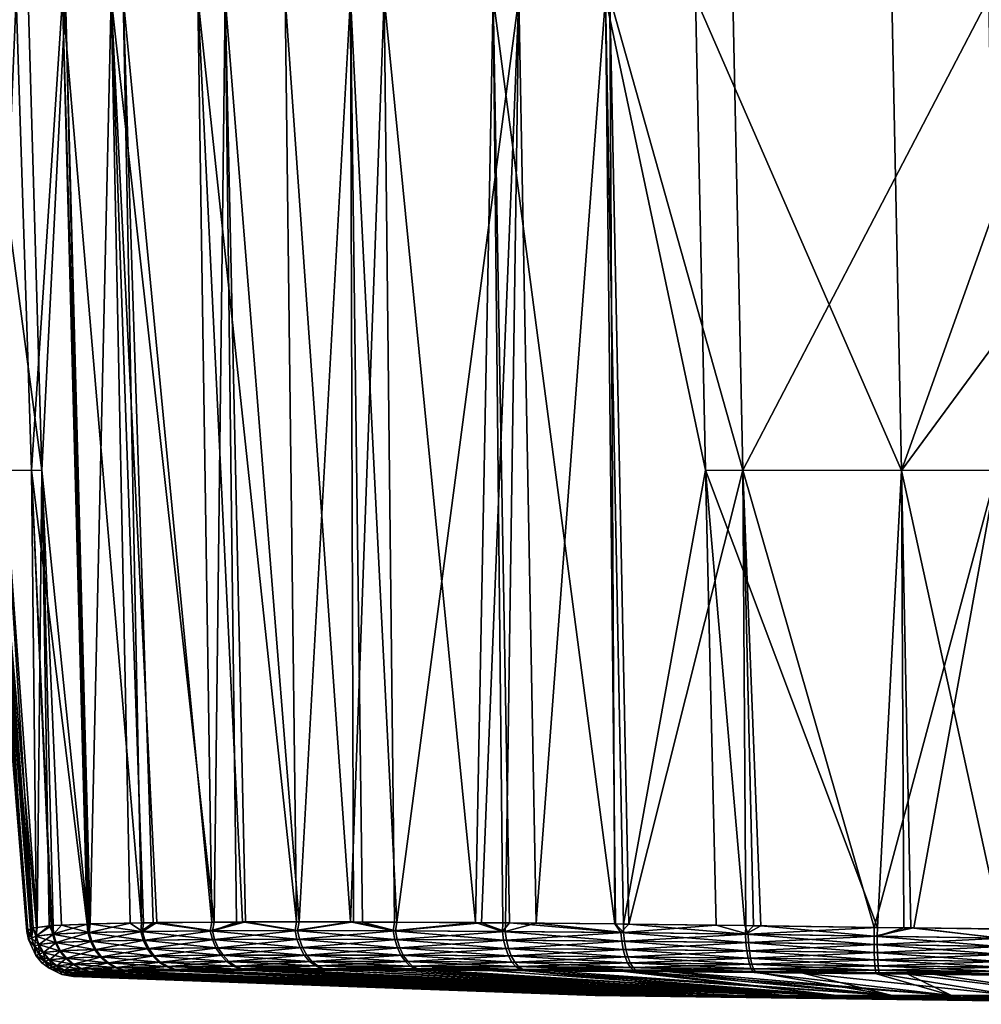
# Model space of a CAD drawing. Extents: x -0.075 to 0.075, y -0.079 to 0.
# Tile 12 of 73: x -0.025 to -0.005, y -0.079 to -0.059. Entities that reach past the tile are written whole.
import ezdxf

# ---------------------------------------------------------------- set-up
doc = ezdxf.new("R2010")
doc.units = 0
doc.layers.add('mesh', color=7, linetype='CONTINUOUS')

msp = doc.modelspace()

# ---------------------------------------------------------------- meshes
at = {"layer": 'mesh'}
mesh = msp.add_polyface(dxfattribs=at)
corners = [(-0.019488, -0.058451, -0.047488), (-0.021231, -0.039572, -0.045462), (-0.021256, -0.058451, -0.045487), (-0.022701, -0.039578, -0.043414), (-0.022765, -0.058452, -0.043286), (-0.024928, -0.058456, -0.038438), (-0.023993, -0.058454, -0.040923), (-0.025149, -0.048896, -0.038633), (-0.024618, -0.068013, -0.038232), (-0.018169, -0.077148, -0.048297), (-0.017487, -0.058451, -0.049256), (-0.025338, -0.068016, -0.033098), (-0.025955, -0.05846, -0.03326), (-0.026479, -0.048899, -0.033427), (-0.023931, -0.058456, -0.014937), (-0.022965, -0.039569, -0.012973), (-0.023007, -0.058454, -0.013128), (-0.020703, -0.058453, -0.009833), (-0.020471, -0.077149, -0.010077), (-0.020929, -0.077152, -0.010721), (-0.017233, -0.077153, -0.007038), (-0.018167, -0.058453, -0.007297), (-0.014763, -0.058455, -0.004931), (-0.017927, -0.077149, -0.007524), (-0.020295, -0.077148, -0.009829), (-0.019208, -0.077148, -0.008746), (-0.018106, -0.077148, -0.007649), (-0.023471, -0.077189, -0.015312), (-0.024412, -0.068013, -0.017019), (-0.023432, -0.077187, -0.015171), (-0.022358, -0.077166, -0.012922), (-0.022623, -0.077171, -0.013477), (-0.024506, -0.077257, -0.020424), (-0.02517, -0.068016, -0.021003), (-0.021733, -0.039566, -0.011142), (-0.025679, -0.05846, -0.020807), (-0.026123, -0.058463, -0.024396), (-0.024684, -0.058457, -0.016819), (-0.024866, -0.048898, -0.016633), (-0.026096, -0.048901, -0.020609), (-0.027196, -0.039593, -0.024145), (-0.019433, -0.039564, -0.047435), (-0.015286, -0.058452, -0.050765), (-0.026274, -0.058464, -0.028), (-0.024717, -0.07734, -0.028), (-0.022397, -0.077167, -0.043018), (-0.023447, -0.077188, -0.040787), (-0.023493, -0.07719, -0.040629), (-0.020351, -0.077148, -0.046106), (-0.019258, -0.077148, -0.047204), (-0.020971, -0.077153, -0.045219), (-0.022161, -0.077162, -0.043518), (-0.017281, -0.077152, -0.048927), (-0.024691, -0.077314, -0.024865), (-0.019427, -0.039564, -0.008557), (-0.024587, -0.077267, -0.021193), (-0.02747, -0.039597, -0.027728)]
mesh.append_faces([[corners[k] for k in face] for face in [(0, 1, 2, 2), (2, 3, 4, 4), (5, 6, 7, 7), (5, 8, 6, 6), (9, 10, 0, 0), (5, 11, 8, 8), (5, 12, 11, 11), (7, 12, 5, 5), (7, 13, 12, 12), (14, 15, 16, 16), (17, 18, 19, 19), (20, 21, 22, 22), (23, 21, 20, 20), (17, 24, 18, 18), (17, 25, 24, 24), (21, 25, 17, 17), (21, 26, 25, 25), (23, 26, 21, 21), (14, 27, 28, 28), (16, 29, 14, 14), (30, 31, 16, 16), (28, 32, 33, 33), (16, 17, 19, 19), (16, 34, 17, 17), (35, 33, 36, 36), (35, 28, 33, 33), (37, 28, 35, 35), (37, 14, 28, 28), (37, 38, 14, 14), (35, 39, 37, 37), (36, 40, 35, 35), (10, 41, 0, 0), (42, 41, 10, 10), (43, 12, 13, 13), (43, 11, 12, 12), (44, 11, 43, 43), (6, 45, 4, 4), (46, 45, 6, 6), (8, 47, 6, 6), (2, 48, 49, 49), (2, 50, 48, 48), (4, 50, 2, 2), (45, 51, 4, 4), (49, 0, 2, 2), (9, 0, 49, 49), (52, 10, 9, 9), (43, 36, 53, 53), (17, 54, 21, 21), (36, 33, 55, 55), (43, 56, 36, 36)]])
mesh = msp.add_polyface(dxfattribs=at)
corners = [(-0.01389, -0.03957, -0.051734), (-0.015286, -0.058452, -0.050765), (-0.012923, -0.058454, -0.051994), (-0.017487, -0.058451, -0.049256), (-0.015642, -0.077161, -0.050089), (-0.010438, -0.058456, -0.052929), (-0.010633, -0.048896, -0.053149), (-0.010232, -0.068013, -0.052618), (-0.012825, -0.077187, -0.051433), (-0.012542, -0.077191, -0.051513), (-0.00526, -0.05846, -0.053955), (-0.00369, -0.05846, -0.054095), (-0.003689, -0.05382, -0.05442), (-0.005098, -0.068016, -0.053338), (-0.003693, -0.06862, -0.053383), (-0.005427, -0.048899, -0.054479), (-0.007027, -0.068016, -0.002833), (-0.007224, -0.05846, -0.002326), (-0.00362, -0.058463, -0.001878), (-0.013011, -0.058456, -0.004046), (-0.014412, -0.077172, -0.005317), (-0.014763, -0.058455, -0.004931), (-0.018167, -0.058453, -0.007297), (-0.016451, -0.039566, -0.005958), (-0.013416, -0.039572, -0.003996), (-0.011193, -0.058457, -0.00332), (-0.010992, -0.068013, -0.003591), (-0.007422, -0.048901, -0.001911), (-0.011379, -0.048898, -0.003139), (-0.003675, -0.05382, -0.058366), (-0.003675, -0.06862, -0.058366), (-0.003229, -0.05382, -0.058861), (-0.003229, -0.06862, -0.058861), (0, -0.06862, -0.059035), (0, -0.05382, -0.059035), (-0.003119, -0.052984, -0.058861), (-0.003347, -0.06862, -0.058834), (-0.003347, -0.05382, -0.058834), (-0.003616, -0.05382, -0.058599), (-0.00366, -0.06862, -0.058486), (-0.003616, -0.06862, -0.058599), (-0.00366, -0.05382, -0.058486), (-0.003233, -0.052954, -0.058834), (-0.003119, -0.069456, -0.058861), (-0.003589, -0.069488, -0.053321), (0, -0.058465, -0.001726), (-0.005001, -0.077286, -0.003379), (0, -0.07734, -0.003283), (-0.012651, -0.077189, -0.004515), (-0.01281, -0.077187, -0.004561), (-0.003455, -0.06862, -0.058778), (-0.003455, -0.05382, -0.058778), (-0.003338, -0.052926, -0.058778), (-0.003493, -0.052884, -0.058599), (-0.00356, -0.069498, -0.058366)]
mesh.append_faces([[corners[k] for k in face] for face in [(0, 1, 2, 2), (3, 4, 1, 1), (2, 5, 6, 6), (7, 5, 2, 2), (8, 2, 1, 1), (9, 7, 2, 2), (10, 11, 12, 12), (13, 11, 10, 10), (13, 14, 11, 11), (10, 7, 13, 13), (10, 5, 7, 7), (15, 5, 10, 10), (15, 6, 5, 5), (16, 17, 18, 18), (19, 20, 21, 21), (22, 23, 21, 21), (24, 19, 21, 21), (16, 25, 17, 17), (16, 26, 25, 25), (17, 27, 18, 18), (25, 28, 17, 17), (25, 19, 28, 28), (26, 19, 25, 25), (29, 14, 30, 30), (29, 11, 14, 14), (12, 11, 29, 29), (31, 32, 33, 33), (34, 35, 31, 31), (36, 32, 31, 31), (37, 36, 31, 31), (38, 39, 40, 40), (41, 39, 38, 38), (41, 30, 39, 39), (29, 30, 41, 41), (42, 37, 31, 31), (32, 36, 43, 43), (13, 44, 14, 14), (45, 16, 18, 18), (45, 46, 16, 16), (47, 46, 45, 45), (48, 49, 19, 19), (26, 48, 19, 19), (37, 50, 36, 36), (51, 50, 37, 37), (51, 40, 50, 50), (38, 40, 51, 51), (52, 51, 37, 37), (53, 38, 51, 51), (54, 39, 30, 30), (44, 30, 14, 14)]])
mesh = msp.add_polyface(dxfattribs=at)
corners = [(-0.025338, -0.068016, -0.033098), (-0.024585, -0.077266, -0.03493), (-0.024519, -0.077258, -0.035493), (-0.024223, -0.077223, -0.038022), (-0.024206, -0.077221, -0.03816), (-0.024618, -0.068013, -0.038232), (-0.023007, -0.058454, -0.013128), (-0.022087, -0.077161, -0.012355), (-0.022358, -0.077166, -0.012922), (-0.020929, -0.077152, -0.010721), (-0.024412, -0.068013, -0.017019), (-0.024015, -0.077214, -0.017241), (-0.024179, -0.077221, -0.017824), (-0.023471, -0.077189, -0.015312), (-0.023931, -0.058456, -0.014937), (-0.023432, -0.077187, -0.015171), (-0.022623, -0.077171, -0.013477), (-0.024263, -0.077225, -0.018124), (-0.024506, -0.077257, -0.020424), (-0.024691, -0.077314, -0.024865), (-0.026123, -0.058463, -0.024396), (-0.024638, -0.07729, -0.022958), (-0.020295, -0.077148, -0.009829), (-0.020959, -0.077325, -0.0107), (-0.020471, -0.077149, -0.010077), (-0.01924, -0.07732, -0.008713), (-0.023455, -0.077361, -0.015307), (-0.022373, -0.077338, -0.012916), (-0.024178, -0.077392, -0.017821), (-0.015521, -0.077162, -0.00584), (-0.017257, -0.077325, -0.007004), (-0.017233, -0.077153, -0.007038), (-0.017927, -0.077149, -0.007524), (-0.018106, -0.077148, -0.007649), (-0.019208, -0.077148, -0.008746), (-0.018169, -0.077148, -0.048297), (-0.019291, -0.07732, -0.047236), (-0.017304, -0.077324, -0.04896), (-0.024196, -0.077393, -0.038096), (-0.024622, -0.077287, -0.03299), (-0.024717, -0.07734, -0.028), (-0.023993, -0.058454, -0.040923), (-0.023493, -0.07719, -0.040629), (-0.023447, -0.077188, -0.040787), (-0.022765, -0.058452, -0.043286), (-0.022161, -0.077162, -0.043518), (-0.020971, -0.077153, -0.045219), (-0.017487, -0.058451, -0.049256), (-0.017281, -0.077152, -0.048927), (-0.015642, -0.077161, -0.050089), (-0.024587, -0.077267, -0.021193), (-0.02517, -0.068016, -0.021003), (-0.026274, -0.058464, -0.028), (-0.019258, -0.077148, -0.047204), (-0.021004, -0.077325, -0.045242), (-0.022397, -0.077167, -0.043018), (-0.022409, -0.077339, -0.043023), (-0.023481, -0.077362, -0.040626), (-0.020351, -0.077148, -0.046106)]
mesh.append_faces([[corners[k] for k in face] for face in [(0, 1, 2, 2), (3, 4, 5, 5), (5, 2, 3, 3), (5, 0, 2, 2), (6, 7, 8, 8), (6, 9, 7, 7), (10, 11, 12, 12), (10, 13, 11, 11), (14, 15, 13, 13), (6, 16, 15, 15), (10, 17, 18, 18), (12, 17, 10, 10), (19, 20, 21, 21), (22, 23, 24, 24), (22, 25, 23, 23), (23, 9, 24, 24), (23, 7, 9, 9), (16, 26, 15, 15), (8, 27, 16, 16), (8, 7, 27, 27), (26, 13, 15, 15), (26, 11, 13, 13), (12, 28, 17, 17), (29, 30, 31, 31), (30, 32, 31, 31), (30, 33, 32, 32), (25, 33, 30, 30), (25, 34, 33, 33), (22, 34, 25, 25), (35, 36, 37, 37), (38, 4, 3, 3), (0, 39, 1, 1), (40, 39, 0, 0), (41, 42, 43, 43), (5, 4, 42, 42), (44, 45, 46, 46), (47, 48, 49, 49), (18, 50, 51, 51), (20, 50, 21, 21), (52, 19, 40, 40), (35, 37, 48, 48), (53, 36, 35, 35), (37, 49, 48, 48), (38, 42, 4, 4), (45, 54, 46, 46), (55, 56, 45, 45), (57, 43, 42, 42), (56, 55, 43, 43), (54, 58, 46, 46), (36, 53, 58, 58)]])
mesh = msp.add_polyface(dxfattribs=at)
corners = [(-0.015286, -0.058452, -0.050765), (-0.015088, -0.077166, -0.050354), (-0.014955, -0.077167, -0.050417), (-0.015642, -0.077161, -0.050089), (-0.012825, -0.077187, -0.051433), (-0.012542, -0.077191, -0.051513), (-0.012923, -0.058454, -0.051994), (-0.010177, -0.077221, -0.052178), (-0.010232, -0.068013, -0.052618), (-0.009873, -0.077225, -0.052264), (-0.007576, -0.077257, -0.052506), (-0.01002, -0.077223, -0.052223), (-0.010194, -0.077221, -0.003801), (-0.010776, -0.077213, -0.00397), (-0.010992, -0.068013, -0.003591), (-0.017233, -0.077153, -0.007038), (-0.014763, -0.058455, -0.004931), (-0.015521, -0.077162, -0.00584), (-0.015034, -0.077166, -0.00561), (-0.014412, -0.077172, -0.005317), (-0.013011, -0.058456, -0.004046), (-0.01281, -0.077187, -0.004561), (-0.007511, -0.077258, -0.003481), (-0.010129, -0.077393, -0.003811), (-0.007516, -0.077433, -0.003468), (-0.012649, -0.077361, -0.004524), (-0.01504, -0.077338, -0.005596), (-0.010119, -0.077566, -0.003866), (-0.012631, -0.077536, -0.004576), (-0.015016, -0.077514, -0.005644), (-0.017225, -0.077501, -0.007047), (-0.015097, -0.077338, -0.050374), (-0.012703, -0.077361, -0.051454), (-0.01018, -0.077392, -0.052178), (-0.007582, -0.077432, -0.052528), (-0.017273, -0.077501, -0.048917), (-0.01503, -0.077682, -0.050247), (-0.015072, -0.077514, -0.050326), (-0.012685, -0.077535, -0.051402), (-0.010171, -0.077565, -0.052123), (-0.00758, -0.077603, -0.05247), (-0.012651, -0.077189, -0.004515)]
mesh.append_faces([[corners[k] for k in face] for face in [(0, 1, 2, 2), (0, 3, 1, 1), (4, 0, 2, 2), (5, 6, 4, 4), (7, 8, 5, 5), (8, 9, 10, 10), (8, 11, 9, 9), (7, 11, 8, 8), (12, 13, 14, 14), (15, 16, 17, 17), (16, 18, 17, 17), (16, 19, 18, 18), (20, 21, 19, 19), (22, 12, 14, 14), (23, 22, 24, 24), (23, 12, 22, 22), (23, 13, 12, 12), (25, 13, 23, 23), (25, 19, 21, 21), (26, 19, 25, 25), (26, 18, 19, 19), (17, 18, 26, 26), (27, 23, 24, 24), (28, 23, 27, 27), (28, 25, 23, 23), (29, 25, 28, 28), (29, 26, 25, 25), (30, 26, 29, 29), (31, 1, 3, 3), (31, 2, 1, 1), (32, 2, 31, 31), (5, 33, 7, 7), (5, 32, 33, 33), (4, 32, 5, 5), (4, 2, 32, 32), (33, 11, 7, 7), (33, 9, 11, 11), (34, 9, 33, 33), (34, 10, 9, 9), (35, 36, 37, 37), (38, 31, 37, 37), (38, 32, 31, 31), (39, 32, 38, 38), (39, 33, 32, 32), (40, 33, 39, 39), (40, 34, 33, 33), (13, 41, 14, 14), (25, 41, 13, 13), (25, 21, 41, 41)]])
mesh = msp.add_polyface(dxfattribs=at)
corners = [(-0.007511, -0.077258, -0.003481), (-0.010992, -0.068013, -0.003591), (-0.007027, -0.068016, -0.002833), (0, -0.06862, -0.059035), (-0.003229, -0.06862, -0.058861), (-0.003119, -0.069456, -0.058861), (-0.002797, -0.070235, -0.058861), (-0.002588, -0.071208, -0.058486), (-0.002599, -0.071219, -0.058366), (-0.002072, -0.071623, -0.058366), (-0.002733, -0.071044, -0.058366), (-0.00317, -0.07045, -0.058486), (-0.003183, -0.070458, -0.058366), (-0.003239, -0.070322, -0.058366), (-0.003535, -0.069567, -0.058486), (-0.003233, -0.069486, -0.058834), (-0.003347, -0.06862, -0.058834), (-0.003248, -0.070325, -0.05327), (-0.003485, -0.069843, -0.053298), (-0.0031, -0.070627, -0.053252), (-0.002883, -0.070929, -0.053236), (-0.002752, -0.071057, -0.053229), (-0.00226, -0.071541, -0.053204), (-0.005042, -0.07729, -0.052639), (-0.003589, -0.069488, -0.053321), (-0.005098, -0.068016, -0.053338), (-0.002283, -0.070903, -0.058861), (-0.001615, -0.071417, -0.058861), (-0.00356, -0.069498, -0.058366), (-0.00366, -0.06862, -0.058486), (-0.002557, -0.071177, -0.058599), (-0.001808, -0.071752, -0.058599), (-0.003132, -0.070428, -0.058599), (-0.003493, -0.069556, -0.058599), (-0.003616, -0.06862, -0.058599), (-0.003455, -0.06862, -0.058778), (-0.002443, -0.071063, -0.058778), (-0.001728, -0.071612, -0.058778), (-0.002992, -0.070348, -0.058778), (-0.003338, -0.069514, -0.058778), (-0.003675, -0.06862, -0.058366)]
mesh.append_faces([[corners[k] for k in face] for face in [(0, 1, 2, 2), (3, 4, 5, 5), (6, 3, 5, 5), (7, 8, 9, 9), (7, 10, 8, 8), (11, 10, 7, 7), (11, 12, 10, 10), (11, 13, 12, 12), (14, 13, 11, 11), (5, 15, 6, 6), (5, 16, 15, 15), (17, 13, 18, 18), (17, 12, 13, 13), (19, 12, 17, 17), (19, 10, 12, 12), (20, 10, 19, 19), (21, 10, 20, 20), (21, 8, 10, 10), (22, 8, 21, 21), (22, 9, 8, 8), (23, 24, 25, 25), (3, 6, 26, 26), (3, 26, 27, 27), (28, 14, 29, 29), (28, 13, 14, 14), (30, 7, 31, 31), (30, 11, 7, 7), (32, 11, 30, 30), (32, 14, 11, 11), (33, 14, 32, 32), (33, 29, 14, 14), (34, 29, 33, 33), (35, 34, 33, 33), (36, 30, 37, 37), (36, 32, 30, 30), (38, 32, 36, 36), (38, 33, 32, 32), (39, 33, 38, 38), (39, 35, 33, 33), (26, 36, 37, 37), (26, 38, 36, 36), (15, 39, 38, 38), (15, 35, 39, 39), (16, 35, 15, 15), (27, 26, 37, 37), (6, 38, 26, 26), (6, 15, 38, 38), (24, 28, 40, 40), (18, 28, 24, 24), (18, 13, 28, 28)]])
mesh = msp.add_polyface(dxfattribs=at)
corners = [(-0.003132, -0.077314, -0.052691), (-0.001166, -0.072125, -0.053176), (-0.001303, -0.07206, -0.053179), (-0.000809, -0.072224, -0.053171), (0, -0.07734, -0.052717), (-0.005098, -0.068016, -0.053338), (-0.007576, -0.077257, -0.052506), (-0.006776, -0.077268, -0.05259), (-0.010232, -0.068013, -0.052618), (-0.007027, -0.068016, -0.002833), (-0.00698, -0.077265, -0.003417), (-0.007511, -0.077258, -0.003481), (-0.006837, -0.077267, -0.003415), (-0.005001, -0.077286, -0.003379), (-0.005002, -0.077473, -0.00338), (-0.007516, -0.077433, -0.003468), (0, -0.07734, -0.003283), (-0.007515, -0.077604, -0.003526), (-0.010119, -0.077566, -0.003866), (-0.007582, -0.077432, -0.052528), (-0.005043, -0.077473, -0.052619), (-0.005043, -0.077641, -0.05256), (-0.00183, -0.07179, -0.058486), (-0.001292, -0.072029, -0.058366), (-0.000947, -0.072155, -0.058486), (-0.001838, -0.071803, -0.058366), (-0.002072, -0.071623, -0.058366), (-0.002588, -0.071208, -0.058486), (-0.002095, -0.071656, -0.053199), (-0.00226, -0.071541, -0.053204), (-0.001956, -0.071753, -0.053194), (-0.000951, -0.07217, -0.058366), (-0.005042, -0.07729, -0.052639), (-0.003485, -0.069843, -0.053298), (-0.003589, -0.069488, -0.053321), (-0.003248, -0.070325, -0.05327), (-0.0031, -0.070627, -0.053252), (-0.002883, -0.070929, -0.053236), (-0.002752, -0.071057, -0.053229), (0, -0.077561, -0.003329), (0, -0.077573, -0.052668), (-0.000936, -0.072113, -0.058599), (-0.001808, -0.071752, -0.058599), (-0.001728, -0.071612, -0.058778), (-0.000894, -0.071958, -0.058778), (-0.002557, -0.071177, -0.058599), (-0.001615, -0.071417, -0.058861), (-0.000836, -0.071739, -0.058861)]
mesh.append_faces([[corners[k] for k in face] for face in [(0, 1, 2, 2), (0, 3, 1, 1), (4, 3, 0, 0), (5, 6, 7, 7), (5, 8, 6, 6), (9, 10, 11, 11), (9, 12, 10, 10), (13, 12, 9, 9), (14, 15, 12, 12), (14, 13, 16, 16), (12, 13, 14, 14), (15, 10, 12, 12), (15, 11, 10, 10), (17, 15, 14, 14), (18, 15, 17, 17), (19, 7, 6, 6), (20, 7, 19, 19), (21, 20, 19, 19), (22, 23, 24, 24), (22, 25, 23, 23), (22, 26, 25, 25), (27, 26, 22, 22), (28, 26, 29, 29), (30, 26, 28, 28), (30, 25, 26, 26), (2, 25, 30, 30), (2, 23, 25, 25), (1, 23, 2, 2), (1, 31, 23, 23), (32, 5, 7, 7), (33, 34, 32, 32), (32, 35, 33, 33), (32, 36, 35, 35), (37, 36, 32, 32), (32, 38, 37, 37), (32, 29, 38, 38), (28, 29, 32, 32), (32, 30, 28, 28), (32, 2, 30, 30), (0, 2, 32, 32), (14, 16, 39, 39), (20, 0, 32, 32), (20, 32, 7, 7), (40, 0, 20, 20), (41, 22, 24, 24), (42, 22, 41, 41), (42, 27, 22, 22), (43, 42, 44, 44), (43, 45, 42, 42), (46, 43, 47, 47)]])
mesh = msp.add_polyface(dxfattribs=at)
corners = [(-0.024178, -0.077392, -0.017821), (-0.024015, -0.077214, -0.017241), (-0.023455, -0.077361, -0.015307), (-0.024263, -0.077225, -0.018124), (-0.024528, -0.077432, -0.020419), (-0.024506, -0.077257, -0.020424), (-0.024179, -0.077221, -0.017824), (-0.024691, -0.077314, -0.024865), (-0.024638, -0.07729, -0.022958), (-0.024619, -0.077473, -0.022957), (-0.02447, -0.077603, -0.02042), (-0.024468, -0.077801, -0.022958), (-0.02456, -0.077641, -0.022957), (-0.024123, -0.077565, -0.017831), (-0.02438, -0.077766, -0.020424), (-0.024035, -0.077731, -0.017848), (-0.023403, -0.077535, -0.015325), (-0.023319, -0.077703, -0.015354), (-0.022325, -0.077514, -0.01294), (-0.022247, -0.077682, -0.012982), (-0.023204, -0.077853, -0.015395), (-0.024585, -0.077266, -0.03493), (-0.024621, -0.077473, -0.032992), (-0.024533, -0.077433, -0.035498), (-0.024519, -0.077258, -0.035493), (-0.024223, -0.077223, -0.038022), (-0.024196, -0.077393, -0.038096), (-0.022409, -0.077339, -0.043023), (-0.023447, -0.077188, -0.040787), (-0.023481, -0.077362, -0.040626), (-0.02414, -0.077566, -0.038086), (-0.023345, -0.077703, -0.040579), (-0.023429, -0.077536, -0.040609), (-0.024052, -0.077732, -0.03807), (-0.024475, -0.077604, -0.035497), (-0.024384, -0.077767, -0.035494), (-0.024561, -0.077642, -0.032991), (-0.022361, -0.077514, -0.042999), (-0.024587, -0.077267, -0.021193), (-0.024531, -0.077827, -0.028), (-0.024682, -0.077505, -0.028), (-0.024717, -0.07734, -0.028), (-0.024622, -0.077287, -0.03299), (-0.023493, -0.07719, -0.040629), (-0.02447, -0.077802, -0.03299)]
mesh.append_faces([[corners[k] for k in face] for face in [(0, 1, 2, 2), (3, 4, 5, 5), (3, 0, 4, 4), (6, 1, 0, 0), (7, 8, 9, 9), (10, 11, 12, 12), (13, 14, 10, 10), (13, 15, 14, 14), (16, 15, 13, 13), (16, 17, 15, 15), (18, 17, 16, 16), (13, 2, 16, 16), (13, 0, 2, 2), (10, 0, 13, 13), (10, 4, 0, 0), (12, 4, 10, 10), (12, 9, 4, 4), (19, 20, 17, 17), (21, 22, 23, 23), (23, 24, 21, 21), (23, 25, 24, 24), (26, 25, 23, 23), (27, 28, 29, 29), (30, 31, 32, 32), (30, 33, 31, 31), (34, 33, 30, 30), (34, 35, 33, 33), (36, 35, 34, 34), (34, 22, 36, 36), (34, 23, 22, 22), (30, 23, 34, 34), (30, 26, 23, 23), (32, 26, 30, 30), (32, 29, 26, 26), (37, 29, 32, 32), (4, 38, 5, 5), (9, 38, 4, 4), (9, 8, 38, 38), (12, 39, 40, 40), (40, 9, 12, 12), (40, 7, 9, 9), (41, 7, 40, 40), (36, 40, 39, 39), (21, 42, 22, 22), (42, 40, 22, 22), (41, 40, 42, 42), (29, 43, 26, 26), (39, 44, 36, 36), (36, 22, 40, 40)]])
mesh = msp.add_polyface(dxfattribs=at)
corners = [(-0.022373, -0.077338, -0.012916), (-0.022087, -0.077161, -0.012355), (-0.020959, -0.077325, -0.0107), (-0.022623, -0.077171, -0.013477), (-0.023455, -0.077361, -0.015307), (-0.015521, -0.077162, -0.00584), (-0.01504, -0.077338, -0.005596), (-0.017257, -0.077325, -0.007004), (-0.022325, -0.077514, -0.01294), (-0.022247, -0.077682, -0.012982), (-0.023319, -0.077703, -0.015354), (-0.020916, -0.077501, -0.010731), (-0.020845, -0.07767, -0.010784), (-0.019203, -0.077496, -0.008751), (-0.01914, -0.077666, -0.008814), (-0.017225, -0.077501, -0.007047), (-0.017173, -0.07767, -0.007118), (-0.015016, -0.077514, -0.005644), (-0.014974, -0.077683, -0.005722), (-0.01924, -0.07732, -0.008713), (-0.023403, -0.077535, -0.015325), (-0.022139, -0.077834, -0.013039), (-0.020747, -0.077822, -0.010857), (-0.019054, -0.077818, -0.0089), (-0.017101, -0.077822, -0.007216), (-0.015097, -0.077338, -0.050374), (-0.015642, -0.077161, -0.050089), (-0.017304, -0.077324, -0.04896), (-0.022161, -0.077162, -0.043518), (-0.022409, -0.077339, -0.043023), (-0.021004, -0.077325, -0.045242), (-0.019291, -0.07732, -0.047236), (-0.020351, -0.077148, -0.046106), (-0.017273, -0.077501, -0.048917), (-0.01722, -0.07767, -0.048846), (-0.01503, -0.077682, -0.050247), (-0.019253, -0.077496, -0.047199), (-0.01919, -0.077666, -0.047136), (-0.020961, -0.077501, -0.045211), (-0.02089, -0.07767, -0.045158), (-0.022361, -0.077514, -0.042999), (-0.022283, -0.077683, -0.042958), (-0.023429, -0.077536, -0.040609), (-0.023345, -0.077703, -0.040579), (-0.023481, -0.077362, -0.040626), (-0.015072, -0.077514, -0.050326), (-0.017148, -0.077822, -0.048748), (-0.019104, -0.077818, -0.047051), (-0.020792, -0.077822, -0.045086), (-0.022175, -0.077834, -0.042901)]
mesh.append_faces([[corners[k] for k in face] for face in [(0, 1, 2, 2), (3, 0, 4, 4), (5, 6, 7, 7), (8, 9, 10, 10), (11, 9, 8, 8), (11, 12, 9, 9), (13, 12, 11, 11), (13, 14, 12, 12), (15, 14, 13, 13), (15, 16, 14, 14), (17, 16, 15, 15), (17, 18, 16, 16), (15, 7, 6, 6), (13, 7, 15, 15), (13, 19, 7, 7), (11, 19, 13, 13), (11, 2, 19, 19), (8, 2, 11, 11), (8, 0, 2, 2), (20, 0, 8, 8), (20, 4, 0, 0), (12, 21, 9, 9), (14, 22, 12, 12), (16, 23, 14, 14), (18, 24, 16, 16), (25, 26, 27, 27), (28, 29, 30, 30), (31, 32, 30, 30), (33, 34, 35, 35), (36, 34, 33, 33), (36, 37, 34, 34), (38, 37, 36, 36), (38, 39, 37, 37), (40, 39, 38, 38), (40, 41, 39, 39), (42, 41, 40, 40), (42, 43, 41, 41), (40, 29, 44, 44), (38, 29, 40, 40), (38, 30, 29, 29), (36, 30, 38, 38), (36, 31, 30, 30), (33, 31, 36, 36), (33, 27, 31, 31), (45, 27, 33, 33), (45, 25, 27, 27), (37, 46, 34, 34), (39, 47, 37, 37), (41, 48, 39, 39), (43, 49, 41, 41)]])
mesh = msp.add_polyface(dxfattribs=at)
corners = [(-0.012791, -0.078637, -0.031427), (-0.013224, -0.078637, -0.028693), (0, -0.078812, -0.028), (-0.010291, -0.078637, -0.036334), (-0.011799, -0.078637, -0.034012), (-0.007529, -0.078199, -0.051559), (-0.009999, -0.078171, -0.051271), (-0.006012, -0.078637, -0.039799), (-0.0069, -0.078206, -0.051633), (-0.012363, -0.078637, -0.023254), (-0.011106, -0.078637, -0.020788), (-0.009364, -0.078637, -0.018636), (-0.007499, -0.078033, -0.003886), (-0.007506, -0.077913, -0.003739), (-0.004999, -0.077945, -0.003653), (-0.004996, -0.078062, -0.003799), (-0.007491, -0.078121, -0.00405), (-0.004987, -0.078203, -0.004133), (-0.007467, -0.078198, -0.004461), (-0.007481, -0.078176, -0.004222), (-0.004992, -0.078149, -0.003962), (-0.010079, -0.077879, -0.004075), (-0.01005, -0.078001, -0.00422), (-0.010018, -0.078092, -0.004382), (-0.009983, -0.078148, -0.004551), (-0.007515, -0.077604, -0.003526), (-0.007512, -0.077767, -0.003617), (-0.010102, -0.077731, -0.003955), (-0.005002, -0.077642, -0.003439), (-0.005001, -0.077802, -0.003531), (-0.005032, -0.078149, -0.052036), (-0.005036, -0.078062, -0.052199), (-0.007563, -0.078032, -0.05211), (-0.007571, -0.077912, -0.052258), (-0.01013, -0.077879, -0.051915), (-0.010033, -0.078147, -0.051438), (-0.007544, -0.078175, -0.051774), (-0.006353, -0.078209, -0.051643), (-0.005028, -0.078203, -0.051866), (-0.007554, -0.07812, -0.051946), (-0.010068, -0.078091, -0.051608), (-0.010101, -0.078001, -0.05177), (-0.00758, -0.077603, -0.05247), (-0.007577, -0.077766, -0.05238), (-0.005042, -0.077801, -0.052468), (-0.010171, -0.077565, -0.052123), (-0.010154, -0.077731, -0.052035), (-0.005043, -0.077641, -0.05256), (-0.007582, -0.077432, -0.052528), (-0.00504, -0.077944, -0.052346), (-0.007212, -0.078637, -0.016894), (-0.009019, -0.078181, -0.004561), (-0.004746, -0.078637, -0.015637), (-0.009936, -0.078172, -0.004773)]
mesh.append_faces([[corners[k] for k in face] for face in [(0, 1, 2, 2), (2, 3, 4, 4), (5, 6, 7, 7), (7, 8, 5, 5), (2, 4, 0, 0), (2, 9, 10, 10), (11, 2, 10, 10), (12, 13, 14, 14), (15, 16, 12, 12), (17, 18, 19, 19), (20, 19, 16, 16), (20, 17, 19, 19), (21, 13, 22, 22), (12, 22, 13, 13), (12, 23, 22, 22), (16, 23, 12, 12), (16, 24, 23, 23), (19, 24, 16, 16), (25, 26, 27, 27), (28, 26, 25, 25), (28, 29, 26, 26), (26, 13, 21, 21), (29, 13, 26, 26), (29, 14, 13, 13), (30, 31, 32, 32), (33, 32, 31, 31), (34, 32, 33, 33), (5, 35, 6, 6), (5, 36, 35, 35), (8, 36, 5, 5), (8, 37, 36, 36), (38, 36, 37, 37), (39, 36, 38, 38), (39, 40, 36, 36), (41, 40, 39, 39), (42, 43, 44, 44), (45, 43, 42, 42), (45, 46, 43, 43), (47, 48, 42, 42), (32, 39, 30, 30), (32, 41, 39, 39), (34, 41, 32, 32), (43, 33, 49, 49), (46, 33, 43, 43), (46, 34, 33, 33), (50, 51, 52, 52), (53, 51, 50, 50), (52, 51, 18, 18), (19, 18, 51, 51), (19, 51, 24, 24)]])
mesh = msp.add_polyface(dxfattribs=at)
corners = [(-0.024036, -0.078149, -0.022968), (-0.024199, -0.078062, -0.022964), (-0.02411, -0.078032, -0.020437), (-0.024258, -0.077912, -0.02043), (-0.024346, -0.077944, -0.022961), (-0.023915, -0.077879, -0.017871), (-0.023774, -0.078175, -0.020456), (-0.023866, -0.078203, -0.022972), (-0.023946, -0.07812, -0.020446), (-0.02447, -0.077603, -0.02042), (-0.02438, -0.077766, -0.020424), (-0.024468, -0.077801, -0.022958), (-0.02377, -0.078001, -0.017901), (-0.024035, -0.077731, -0.017848), (-0.023319, -0.077703, -0.015354), (-0.024115, -0.078033, -0.035482), (-0.024262, -0.077913, -0.035489), (-0.024347, -0.077945, -0.032988), (-0.023932, -0.07788, -0.038047), (-0.023787, -0.078002, -0.038018), (-0.023624, -0.078092, -0.037986), (-0.023951, -0.078121, -0.035474), (-0.024201, -0.078063, -0.032985), (-0.024038, -0.078149, -0.032981), (-0.023779, -0.078176, -0.035464), (-0.023868, -0.078203, -0.032977), (-0.024561, -0.077642, -0.032991), (-0.02447, -0.077802, -0.03299), (-0.024384, -0.077767, -0.035494), (-0.024052, -0.077732, -0.03807), (-0.024413, -0.077971, -0.028), (-0.024531, -0.077827, -0.028), (-0.024264, -0.078083, -0.028), (-0.024004, -0.078208, -0.028), (-0.02456, -0.077641, -0.022957), (-0.023694, -0.078225, -0.024213), (-0.023769, -0.078247, -0.028), (-0.023752, -0.078242, -0.029249)]
mesh.append_faces([[corners[k] for k in face] for face in [(0, 1, 2, 2), (3, 1, 4, 4), (3, 2, 1, 1), (5, 2, 3, 3), (6, 7, 8, 8), (9, 10, 11, 11), (12, 2, 5, 5), (8, 2, 12, 12), (8, 0, 2, 2), (7, 0, 8, 8), (10, 4, 11, 11), (10, 3, 4, 4), (13, 3, 10, 10), (13, 5, 3, 3), (14, 5, 13, 13), (15, 16, 17, 17), (18, 16, 19, 19), (15, 19, 16, 16), (15, 20, 19, 19), (21, 20, 15, 15), (22, 15, 17, 17), (22, 21, 15, 15), (23, 21, 22, 22), (23, 24, 21, 21), (25, 24, 23, 23), (26, 27, 28, 28), (28, 18, 29, 29), (28, 16, 18, 18), (27, 16, 28, 28), (27, 17, 16, 16), (4, 30, 31, 31), (4, 32, 30, 30), (1, 32, 4, 4), (0, 32, 1, 1), (0, 33, 32, 32), (34, 11, 31, 31), (7, 33, 0, 0), (35, 33, 7, 7), (35, 36, 33, 33), (11, 4, 31, 31), (33, 36, 37, 37), (32, 17, 30, 30), (32, 22, 17, 17), (32, 23, 22, 22), (25, 33, 37, 37), (23, 33, 25, 25), (32, 33, 23, 23), (31, 17, 27, 27), (31, 30, 17, 17)]])
mesh = msp.add_polyface(dxfattribs=at)
corners = [(-0.008334, -0.078637, -0.038291), (-0.015385, -0.078129, -0.049138), (-0.016471, -0.078125, -0.048337), (-0.014634, -0.078133, -0.049507), (-0.019916, -0.078122, -0.04514), (-0.020225, -0.078124, -0.04467), (-0.017843, -0.07812, -0.047327), (-0.018589, -0.078121, -0.04654), (-0.01671, -0.078124, -0.048161), (-0.010291, -0.078637, -0.036334), (-0.022821, -0.078154, -0.039697), (-0.011799, -0.078637, -0.034012), (-0.012791, -0.078637, -0.031427), (-0.023752, -0.078242, -0.029249), (-0.013224, -0.078637, -0.028693), (-0.021512, -0.078134, -0.013375), (-0.021151, -0.078129, -0.012637), (-0.009364, -0.078637, -0.018636), (-0.016683, -0.078124, -0.007784), (-0.014633, -0.078133, -0.006431), (-0.011106, -0.078637, -0.020788), (-0.014686, -0.078109, -0.006262), (-0.016913, -0.078041, -0.00747), (-0.017012, -0.077948, -0.007336), (-0.014847, -0.077959, -0.005961), (-0.014769, -0.078051, -0.006108), (-0.016809, -0.078098, -0.007611), (-0.012455, -0.078068, -0.005071), (-0.012511, -0.077977, -0.004915), (-0.014147, -0.078136, -0.006224), (-0.012396, -0.078125, -0.005235), (-0.012318, -0.07815, -0.005443), (-0.014917, -0.077834, -0.00583), (-0.012561, -0.077853, -0.004775), (-0.012631, -0.077536, -0.004576), (-0.014974, -0.077683, -0.005722), (-0.015016, -0.077514, -0.005644), (-0.012602, -0.077703, -0.00466), (-0.017101, -0.077822, -0.007216), (-0.01474, -0.078108, -0.049709), (-0.012629, -0.078147, -0.050492), (-0.014903, -0.077958, -0.050009), (-0.014973, -0.077833, -0.05014), (-0.017148, -0.077822, -0.048748), (-0.012564, -0.077976, -0.051064), (-0.012508, -0.078068, -0.050907), (-0.014824, -0.078051, -0.049862), (-0.012448, -0.078125, -0.050744), (-0.016959, -0.07804, -0.048495), (-0.017059, -0.077948, -0.048629), (-0.016854, -0.078098, -0.048355), (-0.015072, -0.077514, -0.050326), (-0.012656, -0.077703, -0.051318), (-0.012685, -0.077535, -0.051402), (-0.01503, -0.077682, -0.050247), (-0.012615, -0.077853, -0.051203), (-0.01722, -0.07767, -0.048846), (-0.018543, -0.078121, -0.009415), (-0.017154, -0.078122, -0.008096), (-0.019341, -0.07812, -0.010173)]
mesh.append_faces([[corners[k] for k in face] for face in [(0, 1, 2, 2), (0, 3, 1, 1), (4, 5, 0, 0), (0, 6, 7, 7), (0, 8, 6, 6), (9, 10, 11, 11), (12, 13, 14, 14), (15, 16, 17, 17), (17, 18, 19, 19), (17, 20, 15, 15), (21, 19, 18, 18), (22, 23, 24, 24), (25, 21, 26, 26), (25, 27, 21, 21), (28, 27, 25, 25), (21, 29, 19, 19), (21, 30, 29, 29), (27, 30, 21, 21), (30, 31, 29, 29), (32, 24, 23, 23), (33, 24, 32, 32), (34, 35, 36, 36), (34, 37, 35, 35), (25, 24, 28, 28), (25, 22, 24, 24), (26, 22, 25, 25), (35, 32, 38, 38), (37, 32, 35, 35), (37, 33, 32, 32), (39, 3, 40, 40), (41, 42, 43, 43), (41, 44, 42, 42), (45, 44, 41, 41), (46, 39, 47, 47), (46, 48, 39, 39), (49, 48, 46, 46), (50, 2, 1, 1), (39, 1, 3, 3), (39, 50, 1, 1), (48, 50, 39, 39), (46, 41, 49, 49), (46, 45, 41, 41), (47, 45, 46, 46), (51, 52, 53, 53), (51, 54, 52, 52), (54, 42, 55, 55), (56, 42, 54, 54), (17, 57, 58, 58), (59, 57, 17, 17)]])
mesh = msp.add_polyface(dxfattribs=at)
corners = [(-0.006012, -0.078637, -0.039799), (-0.01162, -0.078156, -0.050791), (-0.012384, -0.078149, -0.050565), (-0.009999, -0.078171, -0.051271), (-0.012629, -0.078147, -0.050492), (-0.014634, -0.078133, -0.049507), (-0.008334, -0.078637, -0.038291), (-0.020349, -0.078125, -0.044482), (-0.010291, -0.078637, -0.036334), (-0.016471, -0.078125, -0.048337), (-0.01671, -0.078124, -0.048161), (0, -0.078812, -0.028), (-0.013224, -0.078637, -0.028693), (-0.013079, -0.078637, -0.025928), (-0.012363, -0.078637, -0.023254), (-0.014633, -0.078133, -0.006431), (-0.014147, -0.078136, -0.006224), (-0.007212, -0.078637, -0.016894), (-0.009364, -0.078637, -0.018636), (-0.017154, -0.078122, -0.008096), (-0.016683, -0.078124, -0.007784), (-0.011712, -0.078154, -0.005184), (-0.009936, -0.078172, -0.004773), (-0.012318, -0.07815, -0.005443), (-0.010018, -0.078092, -0.004382), (-0.009983, -0.078148, -0.004551), (-0.012396, -0.078125, -0.005235), (-0.012511, -0.077977, -0.004915), (-0.01005, -0.078001, -0.00422), (-0.012455, -0.078068, -0.005071), (-0.010079, -0.077879, -0.004075), (-0.010119, -0.077566, -0.003866), (-0.012602, -0.077703, -0.00466), (-0.012631, -0.077536, -0.004576), (-0.010102, -0.077731, -0.003955), (-0.007515, -0.077604, -0.003526), (-0.012561, -0.077853, -0.004775), (-0.014847, -0.077959, -0.005961), (-0.007512, -0.077767, -0.003617), (-0.012448, -0.078125, -0.050744), (-0.012508, -0.078068, -0.050907), (-0.010068, -0.078091, -0.051608), (-0.012564, -0.077976, -0.051064), (-0.010033, -0.078147, -0.051438), (-0.007544, -0.078175, -0.051774), (-0.01474, -0.078108, -0.049709), (-0.010101, -0.078001, -0.05177), (-0.012615, -0.077853, -0.051203), (-0.014973, -0.077833, -0.05014), (-0.012685, -0.077535, -0.051402), (-0.010154, -0.077731, -0.052035), (-0.010171, -0.077565, -0.052123), (-0.012656, -0.077703, -0.051318), (-0.01013, -0.077879, -0.051915), (-0.01503, -0.077682, -0.050247), (-0.009019, -0.078181, -0.004561)]
mesh.append_faces([[corners[k] for k in face] for face in [(0, 1, 2, 2), (0, 3, 1, 1), (4, 5, 6, 6), (6, 2, 4, 4), (6, 0, 2, 2), (6, 7, 8, 8), (9, 10, 6, 6), (11, 12, 13, 13), (11, 13, 14, 14), (15, 16, 17, 17), (18, 15, 17, 17), (19, 20, 18, 18), (17, 21, 22, 22), (17, 23, 21, 21), (16, 23, 17, 17), (24, 25, 26, 26), (27, 28, 29, 29), (30, 28, 27, 27), (29, 24, 26, 26), (28, 24, 29, 29), (26, 21, 23, 23), (25, 21, 26, 26), (25, 22, 21, 21), (31, 32, 33, 33), (31, 34, 32, 32), (35, 34, 31, 31), (27, 36, 30, 30), (27, 37, 36, 36), (34, 36, 32, 32), (34, 30, 36, 36), (38, 30, 34, 34), (39, 2, 1, 1), (40, 41, 42, 42), (43, 41, 40, 40), (43, 44, 41, 41), (39, 4, 2, 2), (39, 45, 4, 4), (46, 42, 41, 41), (47, 42, 46, 46), (47, 48, 42, 42), (39, 43, 40, 40), (1, 43, 39, 39), (1, 3, 43, 43), (49, 50, 51, 51), (49, 52, 50, 50), (53, 47, 46, 46), (52, 53, 50, 50), (52, 47, 53, 53), (54, 47, 52, 52), (55, 22, 25, 25)]])
mesh = msp.add_polyface(dxfattribs=at)
corners = [(-0.004746, -0.078637, -0.015637), (-0.002072, -0.078637, -0.014921), (0, -0.078812, -0.028), (-0.009364, -0.078637, -0.018636), (-0.007212, -0.078637, -0.016894), (-0.008334, -0.078637, -0.038291), (-0.010291, -0.078637, -0.036334), (-0.003427, -0.078637, -0.040791), (-0.006353, -0.078209, -0.051643), (-0.0069, -0.078206, -0.051633), (-0.000693, -0.078637, -0.041224), (-0.001249, -0.07824, -0.051744), (-0.005023, -0.078217, -0.05167), (-0.006012, -0.078637, -0.039799), (-0.00377, -0.078231, -0.004284), (0, -0.078247, -0.004231), (-0.004996, -0.078062, -0.003799), (-0.007499, -0.078033, -0.003886), (-0.004999, -0.077945, -0.003653), (-0.004992, -0.078149, -0.003962), (-0.007491, -0.078121, -0.00405), (0, -0.077669, -0.003379), (-0.005001, -0.077802, -0.003531), (-0.005002, -0.077642, -0.003439), (-0.007515, -0.077604, -0.003526), (-0.005002, -0.077473, -0.00338), (-0.005028, -0.078203, -0.051866), (-0.007571, -0.077912, -0.052258), (-0.005036, -0.078062, -0.052199), (-0.00504, -0.077944, -0.052346), (-0.00758, -0.077603, -0.05247), (-0.005042, -0.077801, -0.052468), (-0.005043, -0.077641, -0.05256), (-0.005032, -0.078149, -0.052036), (-0.007554, -0.07812, -0.051946), (-0.007577, -0.077766, -0.05238), (-0.007467, -0.078198, -0.004461), (-0.004997, -0.078226, -0.004301), (0, -0.078082, -0.003736), (0, -0.077971, -0.003587), (0, -0.078209, -0.004), (-0.004987, -0.078203, -0.004133), (0, -0.077827, -0.00347), (0, -0.077561, -0.003329), (0, -0.077971, -0.052413), (0, -0.077827, -0.052531), (0, -0.078083, -0.052264), (0, -0.078219, -0.051935), (0, -0.077573, -0.052668), (-0.005043, -0.077473, -0.052619)]
mesh.append_faces([[corners[k] for k in face] for face in [(0, 1, 2, 2), (3, 4, 2, 2), (5, 6, 2, 2), (7, 8, 9, 9), (10, 11, 12, 12), (7, 12, 8, 8), (7, 10, 12, 12), (2, 10, 7, 7), (13, 7, 9, 9), (2, 7, 13, 13), (2, 13, 5, 5), (4, 0, 2, 2), (1, 14, 15, 15), (0, 14, 1, 1), (16, 17, 18, 18), (19, 20, 16, 16), (21, 22, 23, 23), (24, 25, 23, 23), (26, 12, 11, 11), (27, 28, 29, 29), (26, 8, 12, 12), (30, 31, 32, 32), (33, 34, 26, 26), (35, 29, 31, 31), (0, 36, 37, 37), (0, 37, 14, 14), (38, 18, 39, 39), (38, 16, 18, 18), (38, 19, 16, 16), (40, 19, 38, 38), (41, 37, 36, 36), (14, 37, 41, 41), (40, 41, 19, 19), (40, 14, 41, 41), (21, 42, 22, 22), (23, 43, 21, 21), (23, 25, 43, 43), (42, 18, 22, 22), (42, 39, 18, 18), (29, 44, 45, 45), (29, 46, 44, 44), (28, 46, 29, 29), (33, 46, 28, 28), (33, 47, 46, 46), (32, 45, 48, 48), (32, 31, 45, 45), (48, 49, 32, 32), (47, 26, 11, 11), (33, 26, 47, 47), (31, 29, 45, 45)]])
mesh = msp.add_polyface(dxfattribs=at)
corners = [(-0.023866, -0.078203, -0.022972), (-0.02367, -0.078217, -0.022977), (-0.023694, -0.078225, -0.024213), (-0.023608, -0.078091, -0.017934), (-0.023438, -0.078147, -0.017969), (-0.023774, -0.078175, -0.020456), (-0.022139, -0.077834, -0.013039), (-0.022008, -0.077959, -0.013109), (-0.023064, -0.077976, -0.015445), (-0.022908, -0.078068, -0.015502), (-0.021708, -0.078108, -0.013271), (-0.022501, -0.078147, -0.015394), (-0.022745, -0.078125, -0.015561), (-0.021861, -0.078051, -0.013188), (-0.023204, -0.077853, -0.015395), (-0.02377, -0.078001, -0.017901), (-0.023946, -0.07812, -0.020446), (-0.023633, -0.078206, -0.021102), (-0.023559, -0.078199, -0.020472), (-0.023388, -0.078182, -0.01901), (-0.023271, -0.078171, -0.018004), (-0.022569, -0.078149, -0.015625), (-0.023915, -0.077879, -0.017871), (-0.023319, -0.077703, -0.015354), (-0.022247, -0.077682, -0.012982), (-0.023624, -0.078092, -0.037986), (-0.023455, -0.078148, -0.037952), (-0.02277, -0.078125, -0.040374), (-0.022933, -0.078068, -0.040433), (-0.023787, -0.078002, -0.038018), (-0.02309, -0.077977, -0.040489), (-0.021897, -0.078051, -0.042752), (-0.023932, -0.07788, -0.038047), (-0.022821, -0.078154, -0.039697), (-0.022565, -0.07815, -0.040298), (-0.023234, -0.078172, -0.037905), (-0.023442, -0.078182, -0.037002), (-0.023951, -0.078121, -0.035474), (-0.023779, -0.078176, -0.035464), (-0.023613, -0.078211, -0.034342), (-0.023868, -0.078203, -0.032977), (-0.022044, -0.077959, -0.042831), (-0.022175, -0.077834, -0.042901), (-0.02323, -0.077853, -0.040539), (-0.023345, -0.077703, -0.040579), (-0.024052, -0.077732, -0.03807), (-0.023752, -0.078242, -0.029249), (-0.023698, -0.078226, -0.033004)]
mesh.append_faces([[corners[k] for k in face] for face in [(0, 1, 2, 2), (3, 4, 5, 5), (6, 7, 8, 8), (9, 8, 7, 7), (3, 8, 9, 9), (10, 11, 12, 12), (9, 4, 3, 3), (9, 12, 4, 4), (13, 12, 9, 9), (8, 14, 6, 6), (8, 15, 14, 14), (3, 15, 8, 8), (3, 16, 15, 15), (5, 16, 3, 3), (17, 0, 5, 5), (17, 1, 0, 0), (5, 18, 17, 17), (5, 19, 18, 18), (4, 19, 5, 5), (4, 20, 19, 19), (12, 20, 4, 4), (12, 21, 20, 20), (11, 21, 12, 12), (15, 22, 14, 14), (23, 14, 22, 22), (24, 6, 14, 14), (25, 26, 27, 27), (28, 25, 27, 27), (29, 25, 28, 28), (30, 28, 31, 31), (30, 29, 28, 28), (32, 29, 30, 30), (27, 33, 34, 34), (26, 33, 27, 27), (26, 35, 33, 33), (36, 35, 26, 26), (37, 26, 25, 25), (38, 26, 37, 37), (38, 36, 26, 26), (39, 36, 38, 38), (40, 39, 38, 38), (41, 42, 43, 43), (30, 43, 32, 32), (30, 41, 43, 43), (31, 41, 30, 30), (44, 43, 42, 42), (45, 43, 44, 44), (45, 32, 43, 43), (40, 46, 47, 47), (47, 39, 40, 40)]])
mesh = msp.add_polyface(dxfattribs=at)
corners = [(-0.013079, -0.078637, -0.025928), (-0.023694, -0.078225, -0.024213), (-0.02367, -0.078217, -0.022977), (-0.013224, -0.078637, -0.028693), (-0.023752, -0.078242, -0.029249), (-0.023769, -0.078247, -0.028), (-0.011799, -0.078637, -0.034012), (-0.023234, -0.078172, -0.037905), (-0.023442, -0.078182, -0.037002), (-0.022821, -0.078154, -0.039697), (-0.012791, -0.078637, -0.031427), (-0.023613, -0.078211, -0.034342), (-0.012363, -0.078637, -0.023254), (-0.023388, -0.078182, -0.01901), (-0.023271, -0.078171, -0.018004), (-0.023559, -0.078199, -0.020472), (-0.023633, -0.078206, -0.021102), (-0.011106, -0.078637, -0.020788), (-0.022569, -0.078149, -0.015625), (-0.020747, -0.077822, -0.010857), (-0.022008, -0.077959, -0.013109), (-0.022139, -0.077834, -0.013039), (-0.020628, -0.077948, -0.010945), (-0.019054, -0.077818, -0.0089), (-0.021861, -0.078051, -0.013188), (-0.020494, -0.078041, -0.011045), (-0.022908, -0.078068, -0.015502), (-0.021708, -0.078108, -0.013271), (-0.021753, -0.078137, -0.013867), (-0.022501, -0.078147, -0.015394), (-0.021512, -0.078134, -0.013375), (-0.021151, -0.078129, -0.012637), (-0.020353, -0.078098, -0.01115), (-0.020163, -0.078124, -0.011291), (-0.019341, -0.07812, -0.010173), (-0.022745, -0.078125, -0.015561), (-0.018831, -0.078037, -0.009123), (-0.020845, -0.07767, -0.010784), (-0.01914, -0.077666, -0.008814), (-0.020397, -0.078099, -0.044795), (-0.020225, -0.078124, -0.04467), (-0.019916, -0.078122, -0.04514), (-0.021743, -0.078109, -0.04267), (-0.021577, -0.078133, -0.042617), (-0.020349, -0.078125, -0.044482), (-0.02277, -0.078125, -0.040374), (-0.022933, -0.078068, -0.040433), (-0.021897, -0.078051, -0.042752), (-0.022565, -0.07815, -0.040298), (-0.022044, -0.077959, -0.042831), (-0.020672, -0.077948, -0.044998), (-0.022175, -0.077834, -0.042901), (-0.020537, -0.078041, -0.044899), (-0.01888, -0.078037, -0.046828), (-0.020792, -0.077822, -0.045086), (-0.018999, -0.077944, -0.046946), (-0.018756, -0.078095, -0.046704), (-0.02089, -0.07767, -0.045158), (-0.019104, -0.077818, -0.047051), (-0.022283, -0.077683, -0.042958), (-0.023698, -0.078226, -0.033004)]
mesh.append_faces([[corners[k] for k in face] for face in [(0, 1, 2, 2), (3, 4, 5, 5), (6, 7, 8, 8), (6, 9, 7, 7), (10, 8, 11, 11), (0, 5, 1, 1), (12, 13, 14, 14), (12, 15, 13, 13), (12, 2, 16, 16), (17, 14, 18, 18), (19, 20, 21, 21), (19, 22, 20, 20), (23, 22, 19, 19), (24, 22, 25, 25), (24, 20, 22, 22), (26, 20, 24, 24), (27, 28, 29, 29), (27, 30, 28, 28), (27, 31, 30, 30), (32, 31, 27, 27), (32, 33, 31, 31), (34, 33, 32, 32), (24, 27, 35, 35), (25, 27, 24, 24), (25, 32, 27, 27), (36, 32, 25, 25), (37, 19, 21, 21), (38, 23, 19, 19), (39, 40, 41, 41), (42, 43, 44, 44), (42, 45, 43, 43), (46, 45, 42, 42), (39, 44, 40, 40), (39, 42, 44, 44), (47, 42, 39, 39), (47, 46, 42, 42), (45, 48, 43, 43), (49, 50, 51, 51), (52, 50, 49, 49), (52, 53, 50, 50), (54, 50, 55, 55), (54, 51, 50, 50), (47, 52, 49, 49), (39, 52, 47, 47), (39, 56, 52, 52), (41, 56, 39, 39), (57, 54, 58, 58), (59, 51, 54, 54), (10, 11, 60, 60), (10, 60, 4, 4)]])
mesh = msp.add_polyface(dxfattribs=at)
corners = [(-0.010291, -0.078637, -0.036334), (-0.020349, -0.078125, -0.044482), (-0.021577, -0.078133, -0.042617), (-0.008334, -0.078637, -0.038291), (-0.018589, -0.078121, -0.04654), (-0.019916, -0.078122, -0.04514), (-0.020225, -0.078124, -0.04467), (-0.022565, -0.07815, -0.040298), (-0.022821, -0.078154, -0.039697), (-0.012791, -0.078637, -0.031427), (-0.011799, -0.078637, -0.034012), (-0.023442, -0.078182, -0.037002), (-0.013079, -0.078637, -0.025928), (-0.013224, -0.078637, -0.028693), (-0.023769, -0.078247, -0.028), (-0.023633, -0.078206, -0.021102), (-0.023559, -0.078199, -0.020472), (-0.012363, -0.078637, -0.023254), (-0.02367, -0.078217, -0.022977), (-0.011106, -0.078637, -0.020788), (-0.021753, -0.078137, -0.013867), (-0.021512, -0.078134, -0.013375), (-0.022501, -0.078147, -0.015394), (-0.022569, -0.078149, -0.015625), (-0.023271, -0.078171, -0.018004), (-0.009364, -0.078637, -0.018636), (-0.020163, -0.078124, -0.011291), (-0.019341, -0.07812, -0.010173), (-0.021151, -0.078129, -0.012637), (-0.016809, -0.078098, -0.007611), (-0.016683, -0.078124, -0.007784), (-0.017154, -0.078122, -0.008096), (-0.014686, -0.078109, -0.006262), (-0.019054, -0.077818, -0.0089), (-0.018949, -0.077944, -0.009005), (-0.020628, -0.077948, -0.010945), (-0.017101, -0.077822, -0.007216), (-0.017012, -0.077948, -0.007336), (-0.014917, -0.077834, -0.00583), (-0.018831, -0.078037, -0.009123), (-0.016913, -0.078041, -0.00747), (-0.020494, -0.078041, -0.011045), (-0.018708, -0.078095, -0.009247), (-0.020353, -0.078098, -0.01115), (-0.017173, -0.07767, -0.007118), (-0.018756, -0.078095, -0.046704), (-0.017843, -0.07812, -0.047327), (-0.01888, -0.078037, -0.046828), (-0.020537, -0.078041, -0.044899), (-0.016854, -0.078098, -0.048355), (-0.017059, -0.077948, -0.048629), (-0.018999, -0.077944, -0.046946), (-0.016959, -0.07804, -0.048495), (-0.019104, -0.077818, -0.047051), (-0.020792, -0.077822, -0.045086), (-0.01671, -0.078124, -0.048161), (-0.016471, -0.078125, -0.048337), (-0.020672, -0.077948, -0.044998), (-0.017148, -0.077822, -0.048748), (-0.014903, -0.077958, -0.050009), (-0.01722, -0.07767, -0.048846), (-0.014973, -0.077833, -0.05014), (-0.01919, -0.077666, -0.047136), (-0.018543, -0.078121, -0.009415)]
mesh.append_faces([[corners[k] for k in face] for face in [(0, 1, 2, 2), (3, 4, 5, 5), (3, 6, 1, 1), (0, 7, 8, 8), (2, 7, 0, 0), (9, 10, 11, 11), (12, 13, 14, 14), (15, 16, 17, 17), (17, 12, 18, 18), (19, 20, 21, 21), (19, 22, 20, 20), (23, 22, 19, 19), (19, 17, 24, 24), (25, 26, 27, 27), (25, 28, 26, 26), (29, 30, 31, 31), (29, 32, 30, 30), (33, 34, 35, 35), (36, 34, 33, 33), (36, 37, 34, 34), (38, 37, 36, 36), (39, 37, 40, 40), (39, 34, 37, 37), (41, 34, 39, 39), (41, 35, 34, 34), (42, 27, 43, 43), (39, 42, 43, 43), (40, 42, 39, 39), (29, 42, 40, 40), (31, 42, 29, 29), (44, 36, 33, 33), (45, 4, 46, 46), (45, 47, 48, 48), (45, 49, 47, 47), (46, 49, 45, 45), (50, 51, 52, 52), (53, 51, 50, 50), (53, 54, 51, 51), (49, 55, 56, 56), (46, 55, 49, 49), (52, 47, 49, 49), (51, 47, 52, 52), (51, 57, 47, 47), (50, 58, 53, 53), (50, 59, 58, 58), (5, 4, 45, 45), (60, 58, 61, 61), (62, 53, 58, 58), (42, 63, 27, 27), (31, 63, 42, 42)]])

doc.saveas('drawing.dxf')
